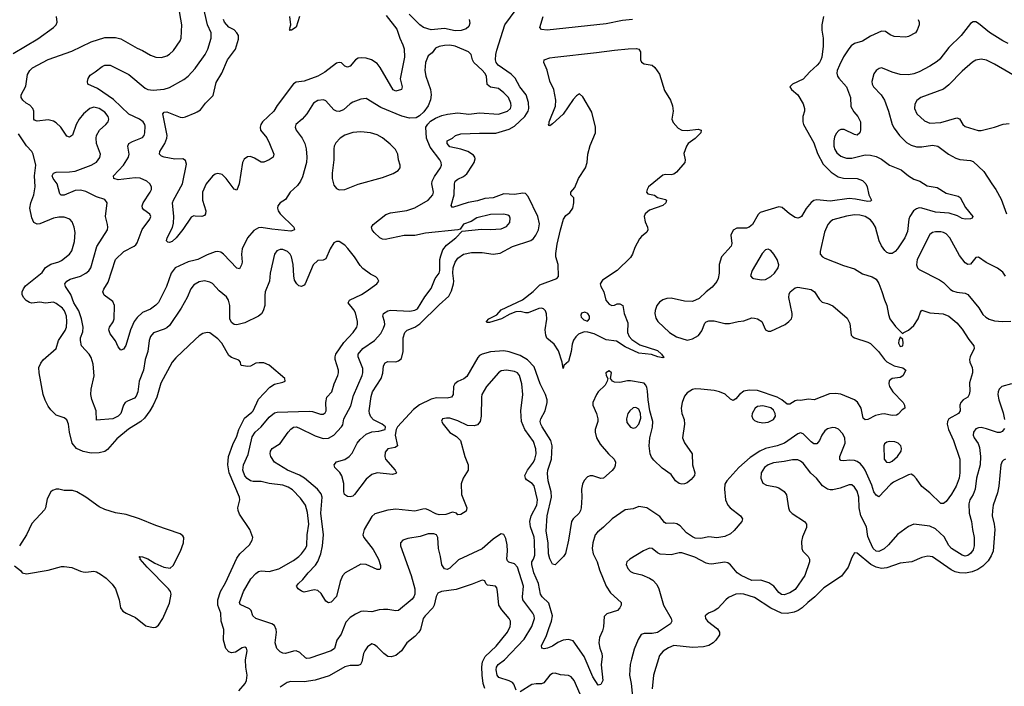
# Model space of a CAD drawing. Header units: inches. Extents: x 1771504 to 1971212, y 471788 to 643615.
# Tile 155 of 256: x 1818700 to 1826001, y 553848 to 558787. Entities that reach past the tile are written whole.
import ezdxf

# ---------------------------------------------------------------- set-up
doc = ezdxf.new("R2010")
doc.units = ezdxf.units.IN
doc.header["$MEASUREMENT"] = 0
doc.layers.add('B8515', color=7, linetype='Continuous')
doc.layers.add('B8525', color=7, linetype='Continuous')

msp = doc.modelspace()

# ---------------------------------------------------------------- linework, layer by layer
at = {"layer": 'B8515', "color": 5}
for points, elevation in [([(1820000, 556828.5), (1819994.4, 556825.6), (1819967.8, 556792.2), (1819942.3, 556730), (1819895.8, 556650), (1819810, 556521.5), (1819790, 556504.1), (1819770, 556494.4), (1819692.5, 556467.5), (1819670, 556440.5), (1819660.5, 556410), (1819648.6, 556330), (1819630, 556269.3), (1819617.8, 556190), (1819584.4, 556110), (1819575.9, 556030), (1819563, 555997), (1819550, 555982), (1819498, 555962), (1819481.5, 555950), (1819468.2, 555930), (1819448.9, 555870), (1819430, 555848.9), (1819390, 555830.9), (1819270, 555821.2), (1819266, 555890), (1819234.2, 555974.2), (1819227, 556010), (1819229.8, 556050.2), (1819252.1, 556147.9), (1819245.6, 556234.4), (1819230, 556284.4), (1819215.4, 556310), (1819158.3, 556370), (1819149.3, 556410), (1819151.3, 556430), (1819166.6, 556473.4), (1819169.2, 556510), (1819157.2, 556570), (1819137.6, 556630), (1819101.7, 556690), (1819077.9, 556750), (1819038.2, 556810), (1819035.3, 556830), (1819049.7, 556850), (1819075, 556865), (1819150, 556888.1), (1819190, 556908.7), (1819212.3, 556927.7), (1819227.4, 556950), (1819272.8, 557107.2), (1819349.8, 557230), (1819353.5, 557250), (1819350.7, 557270), (1819335.9, 557330), (1819348.3, 557430), (1819330, 557455.4), (1819270, 557474.8), (1819190, 557514.9), (1819150, 557525.4), (1819110, 557520.9), (1819030, 557486.5), (1819006.3, 557486.3), (1818996.4, 557496.4), (1818976.8, 557570), (1818947.8, 557610), (1818940.9, 557630), (1818949.9, 557650.1), (1818970, 557658.5), (1819070, 557659.1), (1819110, 557665), (1819230.5, 557709.5), (1819270, 557732), (1819294.1, 557765.9), (1819298, 557790), (1819269.8, 557870), (1819265.5, 557910), (1819269.8, 557930), (1819290.5, 557969.5), (1819338.7, 558010), (1819355.8, 558030), (1819360.4, 558050), (1819356, 558070), (1819330, 558103.1), (1819290, 558128.7), (1819250, 558138.8), (1819219.3, 558130), (1819173.4, 558090), (1819141.5, 558050), (1819117.7, 558010), (1819090, 557932.7), (1819070, 557917), (1819050, 557924.5), (1819004.1, 557990), (1818970, 558023.1), (1818950, 558035.8), (1818910, 558045), (1818830, 558035.6), (1818810, 558043.7), (1818805.6, 558050), (1818804.7, 558110), (1818797.6, 558130), (1818774.9, 558154.9), (1818746.6, 558170), (1818722, 558190), (1818709.6, 558210), (1818711.5, 558230), (1818744.6, 558295.4), (1818758.4, 558381.6), (1818774.3, 558410), (1818794.7, 558430), (1818910, 558493.5), (1819085.8, 558554.2), (1819230, 558622.6), (1819330, 558654.7), (1819410, 558655.6), (1819450, 558645.3), (1819570, 558576.5), (1819610, 558560.3), (1819670, 558524.7), (1819710, 558510.3), (1819750, 558506.5), (1819790, 558519.6), (1819810, 558531.8), (1819840.9, 558559.1), (1819889.7, 558630), (1819895.8, 558650), (1819902.6, 558750), (1819876.2, 558890)], 560), ([(1818650, 558537.1), (1818833.3, 558646.7), (1818949.5, 558730), (1818969.4, 558750), (1818977.2, 558770), (1818973.2, 558810)], 580), ([(1820000, 557005.4), (1819950, 556994.2), (1819851.8, 556950), (1819824.1, 556910), (1819788.6, 556811.4), (1819728.5, 556691.5), (1819710, 556671.2), (1819670, 556643.5), (1819610, 556617.7), (1819570, 556580.5), (1819549.2, 556550), (1819521.3, 556490), (1819487.1, 556372.9), (1819470, 556345.1), (1819450, 556338), (1819430, 556362.7), (1819408.9, 556408.9), (1819370, 556459.3), (1819361.3, 556490), (1819366, 556510), (1819391.7, 556548.3), (1819399.1, 556570), (1819403.5, 556670), (1819390, 556699.6), (1819325.6, 556745.6), (1819315.6, 556770), (1819323, 556790), (1819356.6, 556843.4), (1819408.9, 557011.1), (1819470.7, 557069.3), (1819549.5, 557110), (1819560, 557120), (1819570, 557133.4), (1819607.2, 557232.8), (1819664.4, 557310), (1819670.9, 557330), (1819665.6, 557345.6), (1819619.1, 557379.1), (1819609.8, 557389.8), (1819608.6, 557408.6), (1819616.4, 557430), (1819667.9, 557510), (1819676.4, 557530), (1819677.3, 557550), (1819665.4, 557570), (1819643.5, 557590), (1819593.7, 557613.7), (1819554.8, 557614.8), (1819430, 557601.4), (1819397, 557610), (1819396.3, 557630), (1819470, 557709.1), (1819506.6, 557770), (1819511.5, 557790), (1819500.9, 557850), (1819508.3, 557870), (1819534.9, 557885.1), (1819610, 557914), (1819622.6, 557930), (1819628.4, 557950), (1819630, 557998), (1819628.2, 558010), (1819615.8, 558030), (1819587.3, 558050), (1819510, 558086.3), (1819395.2, 558195.2), (1819276.4, 558276.4), (1819206, 558310), (1819202, 558330), (1819207.6, 558352.4), (1819223, 558377), (1819260.1, 558399.9), (1819310, 558441.6), (1819330, 558450.3), (1819370, 558450.3), (1819510, 558380.8), (1819630, 558280.3), (1819650.8, 558270), (1819690, 558264.3), (1819770, 558272.2), (1819810, 558284), (1819916.1, 558343.9), (1819950, 558368.8), (1820000, 558426.3)], 540), ([(1820000, 557332.8), (1819990, 557333.7), (1819970, 557323.5), (1819910, 557233), (1819859.5, 557170), (1819830, 557144.7), (1819810, 557137), (1819798, 557138), (1819787.8, 557147.8), (1819792, 557170), (1819833.5, 557246.5), (1819840.9, 557279.1), (1819843.7, 557330), (1819833.1, 557430), (1819839.2, 557450), (1819907.3, 557570), (1819936.4, 557716.4), (1819930, 557745.2), (1819910, 557757.6), (1819850, 557755.1), (1819770, 557768.4), (1819750, 557775.6), (1819735.6, 557790), (1819738.5, 557810), (1819775, 557870), (1819791.5, 557910), (1819793.2, 557930), (1819762, 558090), (1819770, 558101.6), (1819790, 558103.6), (1819890, 558064), (1819910, 558061.7), (1819930, 558067), (1820000, 558096.7)], 520), ([(1820000, 556417.1), (1819857.8, 556282.2), (1819830, 556249.5), (1819747, 556093), (1819715.7, 555990), (1819688.8, 555930), (1819665.9, 555890), (1819624.2, 555835.8), (1819598.5, 555810), (1819507.1, 555752.9), (1819419.1, 555680.9), (1819350, 555603.1), (1819330, 555588.9), (1819290, 555578.2), (1819230, 555576.2), (1819170, 555588), (1819120.5, 555610), (1819089.8, 555650), (1819069.8, 555730), (1819062.6, 555790), (1819050, 555823.7), (1819030, 555838), (1818970, 555857.6), (1818930, 555896.9), (1818910, 555923.5), (1818888.1, 555968.1), (1818874.4, 556010), (1818843.7, 556170), (1818842.6, 556210), (1818856.4, 556243.6), (1818874.1, 556265.9), (1818969.7, 556350.3), (1818986.6, 556410), (1819035.8, 556484.2), (1819045.9, 556510), (1819049.9, 556550), (1819046, 556590), (1819031.4, 556630), (1819017.8, 556650), (1818970, 556685), (1818950, 556693.8), (1818890, 556687.2), (1818850, 556694.7), (1818790, 556687.8), (1818772.3, 556692.3), (1818747.1, 556707.1), (1818728, 556728), (1818719, 556750), (1818718.7, 556770), (1818726.7, 556793.3), (1818743.4, 556816.6), (1818865.6, 556914.4), (1818890, 556950.4), (1818930, 556976), (1818990, 556993.2), (1819010, 557003.9), (1819069.8, 557050.2), (1819085.4, 557074.6), (1819104.9, 557144.9), (1819109.7, 557209.7), (1819104.7, 557250), (1819089.7, 557289.7), (1819072.3, 557310), (1819030, 557324.4), (1818990, 557325.3), (1818950, 557317.4), (1818850, 557273.8), (1818830, 557272.1), (1818805.3, 557285.3), (1818790, 557318.4), (1818775.7, 557390), (1818781.8, 557430), (1818805.3, 557490), (1818815.3, 557550), (1818810.5, 557630), (1818818.4, 557710), (1818800.4, 557790), (1818790.7, 557810.7), (1818750, 557853.5), (1818690, 557942)], 580), ([(1818660.5, 554740.5), (1818706.2, 554706.2), (1818718.8, 554690), (1818750, 554681.3), (1818910, 554707.9), (1819010, 554735.3), (1819030, 554736.5), (1819087.4, 554727.4), (1819150, 554700.5), (1819170, 554696.3), (1819190, 554693.4), (1819250, 554702), (1819270, 554695.5), (1819299.9, 554679.9), (1819340.7, 554650), (1819385.1, 554605.1), (1819410, 554570.8), (1819437.1, 554490), (1819446.7, 554430), (1819464.8, 554404.8), (1819489.1, 554389.1), (1819558.2, 554358.2), (1819636.1, 554296.1), (1819690, 554283.8), (1819710, 554285.5), (1819730, 554300.5), (1819761.7, 554350), (1819810, 554464.9), (1819823.4, 554530), (1819817, 554550), (1819802.8, 554570), (1819645.8, 554730), (1819593.6, 554790), (1819595.1, 554795.1), (1819586, 554810), (1819610, 554808.2), (1819650, 554792.3), (1819701.6, 554761.6), (1819769.7, 554729.7), (1819815.4, 554724.6), (1819836.5, 554743.5), (1819892.9, 554850), (1819914.5, 554910), (1819915.6, 554950), (1819910, 554964), (1819890, 554978), (1819710, 555039.6), (1819588.5, 555088.5), (1819490, 555120.4), (1819410, 555132.4), (1819330, 555158.3), (1819290, 555178.3), (1819190, 555249.7), (1819124, 555290), (1819090, 555299.6), (1819030, 555299.3), (1818990, 555309), (1818970, 555309), (1818942, 555298), (1818931.1, 555288.9), (1818903.8, 555236.2), (1818890.4, 555170), (1818883.2, 555156.8), (1818790, 555055.1), (1818750.4, 554970), (1818697.1, 554890)], 620)]:
    msp.add_lwpolyline(points, dxfattribs=dict(at, elevation=elevation))
at = {"layer": 'B8525', "color": 5}
for points, elevation in [([(1824661.5, 558810), (1824648.7, 558748.7), (1824648.7, 558710), (1824658.3, 558650), (1824658.3, 558590), (1824648.1, 558510), (1824641.2, 558490), (1824631.1, 558470), (1824613.4, 558450), (1824559.4, 558400.6), (1824510, 558346.6), (1824430.8, 558310), (1824411, 558290), (1824422.8, 558270), (1824470.6, 558230), (1824510, 558162.8), (1824520.3, 558130), (1824520.3, 558110), (1824507.4, 558070), (1824507.4, 558030), (1824512.2, 558010), (1824590, 557875.5), (1824616.6, 557796.6), (1824657.9, 557717.9), (1824716.5, 557656.5), (1824770, 557624.1), (1824810, 557612.2), (1824911.3, 557610), (1824950, 557596.5), (1824974.4, 557570), (1824983.8, 557550), (1824998, 557490), (1825016.3, 557450), (1825010, 557443.7), (1824990, 557440.4), (1824897.8, 557457.8), (1824850, 557461.6), (1824710, 557442.4), (1824610, 557453.6), (1824590, 557447.4), (1824568.1, 557431.9), (1824531.5, 557388.5), (1824496.9, 557330), (1824490, 557323.1), (1824470, 557316.8), (1824450, 557322.7), (1824408, 557347.9), (1824354.7, 557394.7), (1824330, 557401.1), (1824190, 557357.7), (1824175.4, 557344.6), (1824133.6, 557270), (1824110, 557249.7), (1824090, 557243.9), (1824017.7, 557242.2), (1823990, 557227), (1823974.6, 557190), (1823980.8, 557130), (1823974.9, 557110), (1823904.2, 557030), (1823887.2, 556972.8), (1823886.5, 556910), (1823880.2, 556870), (1823870, 556847.2), (1823834.3, 556805.7), (1823789.4, 556770.6), (1823739.3, 556720.7), (1823690, 556699.5), (1823630, 556701.9), (1823530, 556724.4), (1823498, 556722), (1823470, 556711.9), (1823445, 556695), (1823423.5, 556670), (1823411.5, 556631.5), (1823410.2, 556610), (1823416.6, 556576.6), (1823432, 556552), (1823518, 556470), (1823570, 556437.9), (1823650, 556413.9), (1823690, 556421.5), (1823733.2, 556446.8), (1823758.4, 556481.6), (1823781.8, 556538.2), (1823791.3, 556548.7), (1823810, 556556.9), (1823850, 556556.8), (1823930, 556536.9), (1823964.2, 556535.8), (1824027.9, 556552.1), (1824070, 556555.3), (1824130, 556578), (1824150, 556577), (1824171.5, 556571.5), (1824203, 556550), (1824230.7, 556490), (1824250, 556478.4), (1824270, 556480.3), (1824375.1, 556530), (1824404.7, 556550), (1824422.3, 556570), (1824428.6, 556590), (1824427.7, 556610), (1824404.2, 556730), (1824405.9, 556754.1), (1824412.3, 556770), (1824450, 556800.5), (1824470, 556804.4), (1824570, 556788.2), (1824592.7, 556770), (1824630, 556714), (1824650, 556694), (1824690, 556683.8), (1824730, 556666.4), (1824837, 556577), (1824855.3, 556535.3), (1824866, 556450), (1824878, 556438), (1824890.3, 556430.3), (1824990, 556398.9), (1825010, 556387.2), (1825068.8, 556330), (1825112.6, 556270), (1825131.3, 556251.3), (1825183.7, 556223.7), (1825248.8, 556208.8), (1825270.4, 556190.4), (1825250, 556149.4), (1825230, 556136.9), (1825170, 556129.7), (1825148.1, 556111.9), (1825145.2, 556090), (1825150.3, 556070), (1825175.2, 556030), (1825251.6, 555950), (1825261.6, 555930), (1825262.8, 555910), (1825243.6, 555896.4), (1825215, 555865), (1825201.8, 555858.2), (1825170, 555855.3), (1825110, 555866.6), (1825090, 555865.6), (1825045.1, 555854.9), (1824990, 555825.1), (1824970, 555821.6), (1824955.6, 555835.6), (1824940.8, 555910), (1824913.7, 555953.7), (1824889.5, 555969.5), (1824790, 556012.5), (1824750, 556017.6), (1824703.9, 556016.1), (1824591.8, 555971.8), (1824550, 555975.6), (1824490, 555966), (1824469.3, 555969.3), (1824450, 555963.6), (1824410, 555938), (1824390, 555939.8), (1824351.1, 555971.1), (1824317.6, 555990), (1824170, 556039.4), (1824110, 556042.8), (1824070, 556034), (1824036.9, 556010), (1824010, 555976.9), (1823990, 555965.4), (1823970, 555976.1), (1823931.8, 556011.8), (1823889.9, 556029.9), (1823850, 556038.9), (1823750, 556049.9), (1823710, 556052.3), (1823690, 556047.8), (1823650, 556023.1), (1823630, 555998.3), (1823611.6, 555950), (1823604.6, 555910), (1823611.1, 555870), (1823626.2, 555826.2), (1823631, 555790), (1823614.6, 555690), (1823630, 555651.6), (1823685.8, 555570), (1823690.1, 555490), (1823707.5, 555430), (1823704.4, 555410), (1823679.6, 555380.4), (1823650, 555356), (1823630, 555347.4), (1823610, 555345.2), (1823590, 555350.8), (1823562, 555370), (1823530, 555417.7), (1823464.6, 555464.6), (1823402.9, 555522.9), (1823385.4, 555545.4), (1823374.6, 555570), (1823366.7, 555630), (1823373.6, 555690), (1823393, 555767), (1823394.9, 555810), (1823373.2, 555890), (1823359.5, 555970), (1823355.7, 556035.7), (1823350, 556064.5), (1823341.5, 556081.5), (1823330, 556093.1), (1823317, 556097), (1823230, 556112.5), (1823207.8, 556112.2), (1823150, 556098.5), (1823110, 556100.7), (1823096, 556110), (1823082, 556130), (1823089, 556170), (1823070, 556185.2), (1823045.5, 556170), (1823047.7, 556150), (1823061, 556130), (1823057.3, 556110), (1823040.5, 556079.5), (1822990.3, 556030), (1822977.3, 556010), (1822950.2, 555950), (1822950.2, 555930), (1822977.2, 555870), (1822987.2, 555830), (1822987.1, 555810), (1822966.5, 555750), (1822966.8, 555730), (1822978.2, 555690), (1823003.3, 555643.3), (1823067.4, 555570), (1823108.9, 555530), (1823117.6, 555510), (1823116, 555484), (1823110.9, 555469.1), (1823094, 555446), (1823030, 555390.9), (1823010, 555387.7), (1822950, 555407.8), (1822930, 555408.7), (1822910, 555400.4), (1822886.2, 555373.8), (1822873.9, 555346.1), (1822866.3, 555310), (1822869.5, 555250), (1822863.5, 555170), (1822857.8, 555150), (1822847.9, 555130), (1822805.2, 555090), (1822791.7, 555068.3), (1822770.2, 554930), (1822747.6, 554832.4), (1822733.4, 554810), (1822670, 554747), (1822650, 554754), (1822630, 554791.8), (1822621.3, 554830), (1822618.4, 554910), (1822603.6, 554996.4), (1822611.4, 555111.4), (1822643.6, 555250), (1822640.8, 555290), (1822619.5, 555370), (1822613.9, 555426.1), (1822617, 555450), (1822642.8, 555530), (1822648.8, 555630), (1822637.6, 555670), (1822574.6, 555770), (1822563.4, 555790), (1822559, 555810), (1822564.5, 555830), (1822595.4, 555890), (1822611.6, 555950), (1822612.4, 555970), (1822598.3, 556010), (1822559, 556090), (1822514.1, 556214.1), (1822466.5, 556266.5), (1822410, 556299.6), (1822330, 556327.6), (1822290, 556333.7), (1822190, 556325.5), (1822128.2, 556310), (1822110, 556299.7), (1822096.1, 556283.9), (1822015.3, 556144.7), (1821993.9, 556126.1), (1821950, 556106.4), (1821927.6, 556090), (1821917.2, 556070), (1821915, 556010), (1821902, 555990), (1821870, 555982.1), (1821790, 555985.2), (1821750, 555976.8), (1821665.2, 555934.8), (1821620.1, 555899.9), (1821500.5, 555770), (1821490.5, 555750), (1821484.6, 555710), (1821500.5, 555630), (1821483.1, 555616.9), (1821430, 555608), (1821410, 555584), (1821408.1, 555550), (1821413.4, 555530), (1821484.4, 555450), (1821494.9, 555430), (1821490, 555423.7), (1821463.4, 555416.6), (1821350, 555429.8), (1821310, 555418.3), (1821270, 555383.1), (1821183.6, 555270), (1821170, 555257.2), (1821150, 555251.1), (1821130, 555254.3), (1821108.7, 555268.7), (1821103.1, 555290), (1821103.1, 555350), (1821088.5, 555408.5), (1821073, 555433), (1821036.2, 555470), (1821031.8, 555490), (1821049.8, 555510.2), (1821110, 555529.1), (1821142.3, 555550), (1821164.1, 555575.9), (1821202.2, 555650), (1821224.1, 555675.9), (1821270, 555717.4), (1821310, 555733.4), (1821362.4, 555737.6), (1821409.2, 555750), (1821413.2, 555770), (1821387, 555790), (1821322.4, 555822.4), (1821304.3, 555844.3), (1821292.7, 555870), (1821290.5, 555890), (1821305.5, 555994.5), (1821314.8, 556030), (1821380.3, 556130), (1821392.4, 556167.6), (1821398.5, 556221.5), (1821410, 556244.9), (1821430, 556255.5), (1821490, 556253.2), (1821510, 556259.1), (1821530, 556277.1), (1821542.9, 556330), (1821542.4, 556430), (1821555.5, 556470), (1821573, 556487.1), (1821630, 556508), (1821667.2, 556532.8), (1821810, 556675.6), (1821881.1, 556738.9), (1821901, 556779), (1821915.9, 556830), (1821918.7, 556850), (1821912, 556910), (1821913.7, 556950), (1821929.4, 556990.6), (1821950, 557020.2), (1821990, 557049.3), (1822050, 557062.5), (1822130, 557061.4), (1822210, 557050.2), (1822262.2, 557057.8), (1822353.4, 557106.6), (1822490, 557151.8), (1822510, 557166.7), (1822528.3, 557190), (1822545.9, 557230), (1822553.7, 557273.7), (1822542, 557330), (1822470, 557476.2), (1822450, 557499.7), (1822430, 557503.1), (1822370, 557491), (1822290, 557496.4), (1822211.5, 557468.5), (1822150, 557463.4), (1822093.6, 557446.4), (1822025.9, 557434.1), (1821910, 557395.1), (1821900.5, 557410), (1821920.8, 557490), (1821923.4, 557570), (1821929.8, 557590), (1821950, 557606), (1821990, 557625), (1822014.4, 557645.6), (1822058.8, 557710), (1822069.8, 557730), (1822076.8, 557756.8), (1822075.5, 557770), (1822064.3, 557784.3), (1822022, 557810), (1821970, 557828.6), (1821890, 557845.3), (1821869.7, 557870), (1821869.7, 557890.3), (1821910, 557910.4), (1821931.7, 557928.3), (1821970, 557940.7), (1822110, 557947.2), (1822230, 557947.1), (1822330, 557975.3), (1822370, 557999), (1822445.8, 558070), (1822470, 558108.8), (1822475.2, 558130), (1822473.1, 558173.1), (1822456.3, 558230), (1822409.1, 558290), (1822373.5, 558353.5), (1822344.3, 558384.3), (1822248.7, 558450), (1822232.5, 558470), (1822227, 558490), (1822229.9, 558530), (1822237.7, 558562.3), (1822296.2, 558750), (1822416.8, 558910)], 520), ([(1820000, 558426.3), (1820006.4, 558433.7), (1820075.1, 558530), (1820093.8, 558570), (1820118.8, 558650), (1820118.5, 558690), (1820093.5, 558750), (1820059.9, 558890)], 540), ([(1822033.4, 558790), (1822038.2, 558761.8), (1822030, 558736.2), (1822010, 558719.7), (1821973.7, 558706.3), (1821930, 558705), (1821850, 558721.7), (1821750, 558711.7), (1821694.8, 558730), (1821666.2, 558750), (1821587.4, 558827.4)], 520), ([(1821418, 558818), (1821496.4, 558716.4), (1821518, 558650), (1821541.8, 558601.8), (1821551.3, 558571.3), (1821553.5, 558510), (1821520.2, 558350), (1821535.2, 558290), (1821530.4, 558270), (1821490, 558258.8), (1821470, 558267.6), (1821373.8, 558433.8), (1821350, 558463.5), (1821307.6, 558490), (1821270, 558501.4), (1821234.1, 558505.9), (1821210, 558502.4), (1821190, 558490.9), (1821150, 558442.2), (1821130, 558435.8), (1821110, 558443.6), (1821086.9, 558466.9), (1821070, 558471.2), (1821050, 558466), (1820961.6, 558398.4), (1820910, 558368), (1820810, 558332.9), (1820750, 558323.5), (1820730, 558312.1), (1820610, 558151.2), (1820585, 558110), (1820500.2, 558030), (1820486.7, 558010), (1820482, 557990), (1820486.3, 557970), (1820532.7, 557912.7), (1820553.1, 557870), (1820583.8, 557790), (1820579.1, 557770), (1820550.6, 557750), (1820510, 557732.4), (1820490, 557732.8), (1820441.5, 557761.5), (1820410, 557772.8), (1820389.3, 557770.7), (1820365.2, 557754.8), (1820353.1, 557730), (1820328.1, 557571.9), (1820310, 557525.2), (1820290, 557531.6), (1820231.5, 557611.5), (1820200.2, 557640.2), (1820170, 557647.8), (1820150, 557641.8), (1820130, 557628.8), (1820082.7, 557570), (1820055.8, 557510), (1820055.2, 557450), (1820079, 557370), (1820077, 557350), (1820070, 557336), (1820050, 557328.3), (1820000, 557332.8)], 520), ([(1825362, 558790), (1825370.5, 558770), (1825370.5, 558750), (1825356.3, 558710), (1825342.8, 558690), (1825290, 558662), (1825270, 558658.4), (1825183.5, 558663.5), (1825154.3, 558674.3), (1825119.2, 558699.2), (1825090, 558702.4), (1825010, 558664.2), (1824950, 558628.7), (1824890, 558609.8), (1824865.9, 558594.1), (1824848, 558572), (1824810, 558511.5), (1824778.4, 558450), (1824762.6, 558410), (1824760.2, 558390), (1824765.5, 558370), (1824775.3, 558355.3), (1824831.2, 558290), (1824860.8, 558210), (1824864.1, 558144.1), (1824885.8, 558105.8), (1824915.3, 558070), (1824934.9, 558030), (1824935.3, 557970), (1824930, 557949.3), (1824910, 557932), (1824890, 557936.9), (1824812.8, 557972.8), (1824790, 557973.7), (1824774, 557966), (1824755.2, 557944.8), (1824743, 557917), (1824736.6, 557890), (1824736.1, 557850), (1824744.5, 557824.5), (1824760.3, 557800.3), (1824790, 557776.5), (1824810, 557767.6), (1824830, 557762.2), (1824870, 557762.2), (1824970, 557786), (1825010, 557783.6), (1825050, 557773.8), (1825090, 557754), (1825150.2, 557710.2), (1825235.4, 557675.4), (1825290, 557630.4), (1825330, 557606.7), (1825374, 557590), (1825430, 557556.4), (1825504.4, 557544.4), (1825570, 557502.6), (1825658.7, 557478.7), (1825673.4, 557470), (1825714.7, 557394.7), (1825767.3, 557330), (1825762, 557318), (1825750, 557312.7), (1825710, 557309.6), (1825690, 557315.1), (1825654.5, 557334.5), (1825592.6, 557352.6), (1825490, 557360.5), (1825390, 557391.7), (1825370, 557392.5), (1825350, 557386), (1825328.6, 557370), (1825300.6, 557330), (1825293.2, 557310), (1825282.8, 557217.1), (1825262.9, 557170), (1825210.1, 557089.9), (1825191.3, 557068.7), (1825170, 557055.3), (1825150, 557054), (1825130, 557063.5), (1825116.2, 557076.2), (1825091.4, 557111.4), (1825073.3, 557150), (1825046, 557250), (1825030, 557280.9), (1825010, 557303.5), (1824970, 557328.2), (1824930, 557338.6), (1824890, 557340.7), (1824830, 557330.8), (1824730, 557303.5), (1824709.4, 557290.6), (1824691.6, 557270), (1824667.8, 557212.2), (1824636.5, 557070), (1824636.4, 557050), (1824653, 557030), (1824670, 557020.3), (1824810, 556966.3), (1824890, 556942.6), (1824950, 556904.4), (1825021.2, 556881.2), (1825050, 556863.7), (1825071.7, 556831.7), (1825093.9, 556773.9), (1825112.1, 556712.1), (1825130.3, 556670), (1825142.7, 556602.8), (1825153.7, 556570), (1825193.7, 556513.7), (1825243.5, 556463.5), (1825250, 556461), (1825257.2, 556470), (1825290, 556487.1), (1825330, 556520.7), (1825361.5, 556570), (1825379.1, 556620.9), (1825390, 556634), (1825450, 556615.4), (1825547.6, 556607.6), (1825591, 556591), (1825650, 556540.3), (1825690, 556494), (1825738, 556418), (1825776.3, 556370), (1825778, 556350), (1825748.2, 556290), (1825743.8, 556270), (1825745.5, 556250), (1825763.8, 556210), (1825766.4, 556190), (1825764.9, 556170), (1825743.2, 556096.8), (1825745.4, 556034.6), (1825741.1, 556010), (1825730, 555989.5), (1825697.3, 555970), (1825679.3, 555950), (1825672.7, 555930), (1825674, 555890), (1825661.3, 555870), (1825590.4, 555830), (1825579.6, 555810), (1825578.2, 555790), (1825588.4, 555750), (1825623.5, 555670), (1825672.3, 555530), (1825671.8, 555430), (1825667.1, 555390), (1825644.7, 555330), (1825610, 555271.3), (1825570, 555218), (1825550, 555202.7), (1825530, 555203.7), (1825450, 555282.7), (1825390, 555328.3), (1825350, 555386), (1825330, 555407.6), (1825310, 555419.6), (1825290, 555415.6), (1825179, 555361), (1825156.4, 555343.6), (1825070, 555252.7), (1825050, 555263.7), (1825035.1, 555290), (1825018.5, 555338.5), (1824969.3, 555450), (1824958.4, 555470), (1824935.4, 555495.4), (1824910, 555513.4), (1824890, 555520.8), (1824855.9, 555524.1), (1824810, 555519.2), (1824790, 555522.4), (1824782.4, 555530), (1824782.3, 555550), (1824820.2, 555650), (1824818.1, 555690), (1824801.7, 555721.7), (1824772.8, 555752.8), (1824750, 555764.4), (1824730, 555766.3), (1824690, 555755.9), (1824670, 555741.4), (1824647.3, 555710), (1824630, 555669.4), (1824610, 555645.6), (1824590, 555645.4), (1824570, 555659.7), (1824510, 555718.8), (1824490, 555725.3), (1824470, 555719.8), (1824372.2, 555650), (1824316.3, 555630), (1824230, 555609.9), (1824189.3, 555590.7), (1824117.1, 555542.9), (1824031.6, 555470), (1823943.5, 555370), (1823930, 555346), (1823926.2, 555310), (1823934.4, 555230), (1823950.2, 555190.2), (1823968.9, 555170), (1824045.3, 555110), (1824059.5, 555090), (1824054.6, 555070), (1823998.6, 555001.4), (1823970, 554977.8), (1823930, 554957.1), (1823869.1, 554949.1), (1823810, 554955.3), (1823750, 554942.3), (1823710, 554946.6), (1823690, 554954.6), (1823644.4, 554984.4), (1823597.4, 555037.4), (1823573.1, 555053.1), (1823550, 555057.2), (1823494.5, 555054.5), (1823480.6, 555060.6), (1823446.5, 555106.5), (1823350, 555171.1), (1823290, 555179.8), (1823250, 555162.4), (1823190, 555155.3), (1823093.4, 555090), (1823030, 555027.8), (1822983.8, 554990), (1822967.2, 554970), (1822949.2, 554910), (1822945.8, 554870), (1822951.4, 554830), (1822981.5, 554770), (1822998.4, 554710), (1823049.2, 554590), (1823081.6, 554541.6), (1823159.1, 554470), (1823160.7, 554450), (1823151, 554430), (1823134, 554410), (1823054, 554386), (1823033.5, 554366.5), (1823030.2, 554289.8), (1823021.8, 554258.2), (1822998.9, 554210), (1822993.4, 554170), (1823002, 554130), (1823017.7, 554090), (1823019.6, 554070), (1823012.5, 554007.5), (1823023.8, 553890), (1823010, 553861.2), (1822990, 553856), (1822950, 553918.7), (1822884.8, 554070), (1822804.9, 554184.9), (1822770, 554195.6), (1822730, 554189.8), (1822690, 554173.3), (1822650, 554146.6), (1822613.4, 554130), (1822590, 554126.2), (1822571.9, 554131.9), (1822569.7, 554150), (1822602.7, 554217.3), (1822624.3, 554275.7), (1822643, 554330), (1822649.9, 554370), (1822624.7, 554464.7), (1822575, 554510), (1822563, 554530), (1822547.1, 554610), (1822511.8, 554690), (1822498, 554750), (1822497.3, 554770), (1822511.1, 554788.9), (1822519.8, 554820.2), (1822517.3, 554922.7), (1822513.7, 554953.7), (1822488.6, 555030), (1822482.5, 555070), (1822492.3, 555110), (1822534.4, 555190), (1822539.1, 555230), (1822514.2, 555334.2), (1822500.4, 555350), (1822458.2, 555378.2), (1822449.7, 555390), (1822446.6, 555410), (1822465, 555450), (1822510.7, 555510), (1822519.3, 555530), (1822528.7, 555570), (1822527.6, 555607.6), (1822510, 555660.9), (1822446.3, 555750), (1822420.5, 555810), (1822417, 555890), (1822430.9, 556009.1), (1822423.9, 556090), (1822406.8, 556150), (1822391.1, 556171.1), (1822370, 556179.8), (1822310, 556190.6), (1822270, 556184.8), (1822249.5, 556170.5), (1822161.3, 556070), (1822127.7, 556010), (1822123.6, 555990), (1822122.7, 555850), (1822114.6, 555810), (1822094.7, 555785.3), (1822070, 555777.7), (1822020.4, 555780.4), (1821950, 555814.6), (1821890, 555834.2), (1821864.7, 555835.3), (1821836, 555830), (1821827.7, 555812.3), (1821840.5, 555790), (1821890, 555728.5), (1821939.2, 555699.2), (1821968.8, 555668.8), (1822000.2, 555550), (1822024.9, 555490), (1822026, 555450), (1821988.2, 555390), (1821972.8, 555347.2), (1821974.9, 555270), (1822014.9, 555170), (1822010, 555146), (1821970, 555122), (1821950, 555118), (1821938, 555130), (1821910, 555137.2), (1821859.1, 555120.9), (1821810, 555119.3), (1821785.1, 555125.1), (1821730, 555156.8), (1821710, 555162), (1821690, 555161.5), (1821630, 555144.8), (1821490, 555159.7), (1821430, 555152.4), (1821334.4, 555125.6), (1821310, 555105.1), (1821253.8, 555010), (1821244.2, 554970), (1821251.6, 554950), (1821321.7, 554861.7), (1821361.7, 554790), (1821375.8, 554744.2), (1821376.1, 554723.9), (1821370, 554714), (1821350, 554714.5), (1821270, 554751.5), (1821230, 554754), (1821114, 554690), (1821093.8, 554666.2), (1821075.6, 554624.4), (1821050, 554512.7), (1821010, 554472), (1820990, 554467), (1820970, 554479.3), (1820934.9, 554534.9), (1820910, 554558), (1820883.7, 554563.7), (1820810, 554545.1), (1820790, 554552.3), (1820764, 554570), (1820752.7, 554590), (1820766.6, 554610), (1820799.8, 554640.2), (1820838.5, 554690), (1820893.8, 554746.2), (1820910, 554771.8), (1820933.5, 554830), (1820945.5, 554890), (1820951.9, 554970), (1820932.7, 555130), (1820942.4, 555250), (1820934.3, 555274.3), (1820909.2, 555309.2), (1820812.3, 555390), (1820773.4, 555413.4), (1820685.3, 555450), (1820589.6, 555510), (1820561.6, 555550), (1820556.2, 555570), (1820558.4, 555590), (1820572.3, 555610), (1820630, 555646), (1820690, 555730.9), (1820710, 555754), (1820730, 555767.5), (1820750, 555770.1), (1820770, 555763.3), (1820890, 555703.1), (1820950, 555684), (1820990, 555685.5), (1821030, 555709), (1821087.1, 555770), (1821094.8, 555785.2), (1821104.5, 555830), (1821154.7, 555925.3), (1821176.2, 556003.8), (1821239.4, 556150), (1821244.5, 556170), (1821243.2, 556203.2), (1821208.9, 556290), (1821210.8, 556310), (1821243.8, 556350), (1821329.8, 556410), (1821377.7, 556462.3), (1821398.3, 556501.7), (1821406.6, 556530), (1821405.3, 556550), (1821392.3, 556590), (1821396.9, 556610), (1821429.6, 556630), (1821450, 556634.6), (1821592, 556628), (1821630, 556634), (1821650, 556645.6), (1821705, 556735), (1821750, 556795.6), (1821781.2, 556870), (1821810.4, 556910), (1821815.7, 556930), (1821816, 557010), (1821821.6, 557038.4), (1821838.2, 557081.8), (1821864, 557116), (1821934, 557170), (1821980.2, 557219.8), (1822124.4, 557235.6), (1822190, 557233.4), (1822270, 557238.5), (1822310, 557254.6), (1822334.6, 557285.4), (1822338, 557318), (1822332.4, 557332.4), (1822319.4, 557339.4), (1822290, 557345.8), (1822190, 557343.4), (1822090, 557319.5), (1822047.7, 557292.2), (1821990, 557273), (1821964.9, 557235.1), (1821948.8, 557231.2), (1821710, 557206.2), (1821630, 557189.1), (1821550, 557188.2), (1821410, 557159.7), (1821390, 557160.4), (1821370, 557171.3), (1821328, 557210), (1821313.3, 557230), (1821307.8, 557250), (1821322, 557270), (1821415.6, 557344.5), (1821450, 557355.8), (1821570, 557374.2), (1821630, 557392.2), (1821730, 557449.2), (1821764.2, 557490), (1821767.8, 557510), (1821755.2, 557570), (1821757.8, 557590), (1821774.6, 557625.4), (1821820.9, 557690), (1821826.6, 557710), (1821825.6, 557730), (1821815.8, 557750), (1821743.5, 557843.5), (1821716.8, 557910), (1821712.4, 557990), (1821725.8, 558014.2), (1821745.7, 558034.3), (1821782.8, 558057.2), (1821830, 558078.4), (1821871.5, 558088.5), (1821950, 558098.2), (1822030, 558088.2), (1822110, 558097.1), (1822250, 558087.5), (1822316.9, 558110), (1822339.8, 558130), (1822345, 558150), (1822342.5, 558170), (1822323.5, 558210), (1822290, 558246.2), (1822250, 558277.4), (1822190, 558287.9), (1822167, 558307), (1822160.7, 558370), (1822149.8, 558390), (1822130, 558414.4), (1822068.7, 558470), (1822058.4, 558490), (1822047.3, 558530), (1822029.1, 558549.1), (1821930, 558590.4), (1821890, 558598.3), (1821850, 558596.6), (1821810.8, 558589.2), (1821784.4, 558575.6), (1821757.3, 558542.7), (1821730, 558518.4), (1821709.2, 558470), (1821703.6, 558410), (1821711.4, 558370), (1821747.1, 558270), (1821751.3, 558230), (1821746.9, 558193.1), (1821728.2, 558150), (1821696.1, 558103.9), (1821665.4, 558074.6), (1821638.7, 558061.3), (1821590, 558057.4), (1821532.4, 558072.4), (1821378, 558138), (1821270, 558202.4), (1821230, 558197.4), (1821170, 558175.1), (1821150, 558164), (1821100, 558120), (1821070, 558107.1), (1821050, 558109), (1821030, 558119.3), (1820970, 558185.3), (1820952.9, 558192.9), (1820910, 558187.9), (1820877.4, 558170), (1820828.2, 558090), (1820795, 558050), (1820747.7, 558010), (1820741.3, 557990), (1820750.2, 557970), (1820795.2, 557910), (1820813.2, 557870), (1820823.5, 557830), (1820828.4, 557770), (1820826.4, 557730), (1820796.4, 557623.6), (1820782.3, 557590), (1820760.3, 557559.7), (1820704.9, 557510), (1820670, 557455.1), (1820630.4, 557429.6), (1820613, 557407), (1820610.5, 557390), (1820616.4, 557370), (1820630.4, 557350), (1820733, 557250), (1820737.3, 557230), (1820710, 557221.1), (1820570, 557234.6), (1820490, 557248.1), (1820470, 557245.3), (1820434.8, 557225.2), (1820390, 557171.1), (1820350.2, 557090), (1820344.7, 557050), (1820348.7, 556990), (1820344.9, 556970), (1820330, 556940.9), (1820310, 556947.3), (1820210, 557049.7), (1820190, 557064.2), (1820170, 557069.6), (1820150, 557067.6), (1820090, 557045.1), (1820020.7, 557010), (1820000, 557005.4)], 540), ([(1820000, 558096.7), (1820016.4, 558103.6), (1820041.1, 558118.9), (1820077.2, 558170), (1820133.6, 558226.4), (1820157.7, 558322.3), (1820198, 558390), (1820240.2, 558490), (1820300.3, 558570), (1820323.3, 558643.3), (1820323, 558670), (1820310.9, 558690.9), (1820290, 558711.6), (1820250, 558732.6), (1820218.5, 558770), (1820211.5, 558790)], 520), ([(1820775.5, 558810), (1820750, 558732.3), (1820714.8, 558710), (1820698, 558710), (1820705.6, 558714.4), (1820704.1, 558724.1), (1820711.5, 558748.5), (1820702.9, 558810)], 480), ([(1823243, 558790), (1823170, 558781.3), (1823050, 558757.6), (1822610.4, 558710.4), (1822570, 558714.8), (1822556.2, 558730), (1822581.7, 558810)], 480), ([(1826030, 558611), (1825989.9, 558629.9), (1825892.5, 558692.5), (1825810, 558759.7), (1825790, 558771.6), (1825770, 558772), (1825750, 558759.3), (1825682, 558670), (1825590, 558580.4), (1825524.2, 558495.8), (1825503.3, 558476.7), (1825450, 558442.7), (1825370, 558401.8), (1825330, 558386.3), (1825290, 558378.2), (1825230, 558381.6), (1825170, 558397.8), (1825110, 558424.4), (1825090, 558429.7), (1825073.3, 558426.7), (1825050.2, 558409.7), (1825034.7, 558385.3), (1825020.2, 558330), (1825022.7, 558310), (1825031.6, 558290), (1825087.7, 558230), (1825113.4, 558190), (1825142.6, 558110), (1825171, 558011), (1825184.4, 557984.5), (1825223.1, 557930), (1825276.4, 557876.4), (1825310, 557856.9), (1825350, 557846.5), (1825390, 557844.3), (1825470, 557856.5), (1825507.3, 557850), (1825588.2, 557790), (1825641.5, 557761.5), (1825671.1, 557751.1), (1825750, 557743.9), (1825770, 557736.1), (1825850, 557663.1), (1825907.9, 557570), (1825939, 557530), (1825978.8, 557458.8), (1826018.6, 557350)], 560), ([(1826110.5, 558350.5), (1825930, 558456.8), (1825870, 558486.4), (1825830, 558496.1), (1825790, 558488.7), (1825766.1, 558473.9), (1825690, 558405.7), (1825590, 558304.4), (1825550, 558273.3), (1825382, 558210), (1825352.1, 558187.9), (1825337.4, 558162.6), (1825336.5, 558130), (1825353.4, 558090), (1825410, 558038.3), (1825450, 558021.8), (1825530, 558025.6), (1825650, 558059.1), (1825670, 558052), (1825694.9, 558010), (1825710, 557995.8), (1825806.6, 557966.6), (1825830, 557965.2), (1825929.8, 557990.2), (1825994.2, 558014.2), (1826037.3, 558017.3)], 580), ([(1826010, 556888.2), (1825990, 556915.5), (1825950, 556946.2), (1825867.6, 556987.6), (1825810, 557027.8), (1825790, 557024.5), (1825750, 556975.6), (1825730, 556973), (1825710, 556986.3), (1825670, 557041.3), (1825596.5, 557170), (1825570, 557199.8), (1825550, 557210.8), (1825530, 557215.8), (1825490, 557216.4), (1825469.3, 557210.7), (1825450, 557194.7), (1825356.3, 557010), (1825351.4, 556970), (1825357, 556950), (1825370, 556935.8), (1825520.3, 556860.3), (1825550, 556838.9), (1825599.6, 556790), (1825618.4, 556778.4), (1825648.6, 556768.6), (1825710, 556761), (1825731.4, 556751.4), (1825813.5, 556653.5), (1825842.4, 556602.4), (1825863.6, 556583.6), (1825890, 556569.2), (1825930, 556556.9), (1825988.8, 556551.2), (1826050, 556553.1)], 560), ([(1822380.5, 553820.5), (1822364.2, 553864.2), (1822355.2, 553875.2), (1822329.8, 553889.8), (1822253.9, 553913.9), (1822240.7, 553930), (1822233.6, 553970), (1822236.2, 553990), (1822247.5, 554010), (1822294.7, 554045.3), (1822441.7, 554198.3), (1822498.3, 554290), (1822516.7, 554350), (1822515.7, 554370), (1822506.1, 554390), (1822431.5, 554490), (1822427.4, 554510), (1822435.4, 554590), (1822391.7, 554730), (1822370, 554755.7), (1822327.4, 554767.4), (1822317, 554777), (1822312.5, 554792.5), (1822317.8, 554850), (1822315.6, 554895.6), (1822303.7, 554943.7), (1822290, 554971.8), (1822270, 554976.9), (1822250, 554966.3), (1822210, 554938), (1822130, 554867.4), (1821954.2, 554785.8), (1821890, 554723.5), (1821870, 554713), (1821850, 554717.6), (1821830, 554749.3), (1821821.1, 554810), (1821805.5, 554870), (1821800.3, 554950), (1821790, 554970.8), (1821770, 554978.4), (1821730, 554977.1), (1821670, 554957.5), (1821577.7, 554942.3), (1821541.6, 554930), (1821523.1, 554910), (1821523.2, 554890), (1821602.9, 554670), (1821629.2, 554570), (1821629.2, 554530), (1821622.4, 554510), (1821610, 554492.8), (1821510, 554411), (1821490, 554406.2), (1821430, 554416.4), (1821397, 554417), (1821365.6, 554414.4), (1821310, 554399.1), (1821250, 554405.1), (1821230, 554401.5), (1821190, 554383.5), (1821150, 554356.8), (1821117.5, 554322.5), (1821084.8, 554235.2), (1821050.3, 554190), (1821033, 554127), (1821010, 554109.8), (1820850, 554056.4), (1820830, 554053.7), (1820819.1, 554059.1), (1820778.2, 554098.2), (1820750, 554109.7), (1820730, 554108.6), (1820670, 554091.1), (1820650, 554093.3), (1820630, 554104.5), (1820607.6, 554127.6), (1820593.1, 554170), (1820603.7, 554250), (1820602.5, 554270), (1820590, 554297.4), (1820570, 554311.9), (1820450.7, 554350.7), (1820429.7, 554370), (1820415.4, 554410), (1820403.3, 554423.3), (1820334, 554454), (1820328.9, 554470), (1820358.4, 554550), (1820414.7, 554645.3), (1820450, 554684.7), (1820470, 554699.1), (1820490, 554702.8), (1820550, 554698.3), (1820620.8, 554719.2), (1820730, 554779.5), (1820770, 554809.4), (1820789.5, 554830.5), (1820819.2, 554870), (1820828.1, 554891.9), (1820832.5, 554970), (1820844.9, 555050), (1820835.1, 555135.1), (1820819.7, 555190), (1820782.4, 555242.4), (1820723, 555303), (1820690, 555323.2), (1820650, 555337.5), (1820549.4, 555350), (1820490, 555366.6), (1820430, 555364.8), (1820410, 555370.6), (1820386.7, 555386.7), (1820368.8, 555408.8), (1820355.3, 555450), (1820355.8, 555470), (1820360.2, 555490), (1820393.8, 555566.2), (1820423.9, 555696.1), (1820446.8, 555730), (1820490, 555771.3), (1820550, 555843.2), (1820590, 555874.2), (1820610, 555880.2), (1820846.9, 555886.9), (1820870, 555884.7), (1820930, 555864.4), (1820950, 555864.2), (1820964.6, 555875.4), (1820971.8, 555890), (1820970.7, 555950), (1820977.6, 555990), (1821013.5, 556030), (1821031.8, 556090), (1821059.7, 556150), (1821064, 556170), (1821062.6, 556190), (1821039.8, 556270), (1821038.9, 556290), (1821045, 556310), (1821103.8, 556396.2), (1821173.1, 556470), (1821199.8, 556510), (1821204.8, 556530), (1821205.8, 556550), (1821190, 556614.5), (1821177.9, 556637.9), (1821135.6, 556690), (1821146.6, 556710), (1821233.2, 556750), (1821270, 556773), (1821349.2, 556830), (1821364, 556850), (1821354, 556870), (1821341.2, 556881.2), (1821301.7, 556901.7), (1821244.5, 556944.5), (1821224.9, 556964.9), (1821182, 557030), (1821132.8, 557092.8), (1821110, 557115.6), (1821070, 557143.6), (1821050, 557145.1), (1821030, 557134.5), (1821000.8, 557090), (1820970, 557016), (1820950, 557006.6), (1820910, 557003), (1820874.9, 556970), (1820816.5, 556830), (1820810, 556820.7), (1820790, 556809.7), (1820770, 556816.3), (1820753.6, 556830), (1820738.6, 556858.6), (1820732, 556890), (1820727.3, 556972.7), (1820714.4, 557030), (1820704.2, 557050), (1820686.3, 557070), (1820650, 557084.5), (1820630, 557084.7), (1820605.8, 557074.2), (1820589, 557050), (1820556.9, 556910), (1820551.7, 556850), (1820520.2, 556770), (1820516.4, 556743.6), (1820518, 556670), (1820506.2, 556630), (1820492.4, 556607.6), (1820471.7, 556590), (1820370, 556541), (1820310, 556526.6), (1820290, 556527.7), (1820270, 556543.1), (1820258.2, 556570), (1820256.9, 556670), (1820247, 556710), (1820232.9, 556732.9), (1820178.1, 556778.1), (1820130, 556831.6), (1820110, 556843.7), (1820070, 556851.5), (1820030, 556844.2), (1820000, 556828.5)], 560), ([(1820325.7, 553814.3), (1820370.9, 553869.1), (1820382.6, 553890), (1820386.1, 553930), (1820376.3, 553990), (1820375.3, 554044.7), (1820386, 554110), (1820380.9, 554130), (1820370, 554137.6), (1820350, 554134.3), (1820299.5, 554100.5), (1820270, 554095.6), (1820250, 554104.2), (1820228.9, 554128.9), (1820210.5, 554190), (1820214, 554270), (1820193.5, 554330), (1820191.5, 554390), (1820169.3, 554450), (1820169, 554490), (1820189.8, 554550), (1820225.4, 554614.6), (1820310, 554796.5), (1820333.1, 554830), (1820403.2, 554896.8), (1820423.9, 554930), (1820428.4, 554950), (1820405.8, 555010), (1820330, 555122.6), (1820319.9, 555150), (1820318.4, 555170), (1820331.8, 555230), (1820329.2, 555250), (1820254, 555430), (1820244.3, 555490), (1820247.1, 555550), (1820280.3, 555639.7), (1820310, 555700.3), (1820324.2, 555750), (1820365.8, 555834.2), (1820421.4, 555878.6), (1820430.6, 555890), (1820470, 555976.1), (1820555.2, 556064.8), (1820590, 556087.8), (1820650, 556100.4), (1820669.2, 556110), (1820666.6, 556130), (1820550, 556227), (1820510, 556243.7), (1820474.4, 556245.6), (1820450, 556241.2), (1820410, 556221.2), (1820390, 556218), (1820344.1, 556224.1), (1820339, 556230), (1820336, 556250), (1820325.1, 556265.1), (1820270, 556285.1), (1820250, 556299.6), (1820198, 556390), (1820170, 556422), (1820110, 556467.6), (1820090, 556469.6), (1820058.5, 556461.4), (1820030, 556445.6), (1820000, 556417.1)], 580), ([(1826054, 556090), (1825983.1, 556070), (1825964, 556050), (1825956.9, 556030), (1825954.4, 556010), (1825960.7, 555970), (1825993.5, 555873.5), (1826004, 555824)], 560), ([(1826002.1, 555757.9), (1825984.8, 555735.2), (1825970, 555728.7), (1825951.1, 555728.9), (1825870, 555756.5), (1825830, 555766), (1825810, 555764.4), (1825790, 555755.1), (1825773.1, 555730), (1825771.6, 555710), (1825778.3, 555690), (1825807, 555647), (1825818.1, 555618.1), (1825826.1, 555550), (1825822.6, 555490), (1825795.9, 555390), (1825784.3, 555310), (1825770.1, 555269.9), (1825746.8, 555230), (1825739.4, 555200.6), (1825741.2, 555130), (1825758.6, 555070), (1825764.6, 555010), (1825777.3, 554950), (1825779, 554890), (1825770, 554859.7), (1825750, 554831), (1825730, 554817.2), (1825710, 554812.9), (1825690, 554819.3), (1825608.9, 554868.9), (1825590, 554890.8), (1825556.1, 554956.1), (1825490, 555014), (1825450, 555033.5), (1825330, 555049.7), (1825290, 555031.1), (1825210, 554972), (1825143, 554897), (1825110, 554867.9), (1825070, 554846.5), (1825050, 554849.8), (1825028.2, 554870), (1825003.1, 554923.1), (1824990, 554958), (1824978.5, 555030), (1824937.8, 555110), (1824926, 555170), (1824923.6, 555250), (1824910, 555293.3), (1824890, 555324.7), (1824870, 555339.7), (1824850, 555340.5), (1824783, 555317), (1824730, 555304.8), (1824710, 555303.5), (1824690, 555308.6), (1824653.8, 555333.8), (1824608.2, 555390), (1824566.5, 555426.5), (1824510, 555502.2), (1824490, 555517.4), (1824470, 555525.5), (1824430, 555526.3), (1824370, 555513.4), (1824290, 555503.4), (1824250, 555489.8), (1824223.5, 555470), (1824199.4, 555430), (1824196.3, 555390), (1824210, 555354), (1824237.5, 555337.5), (1824306.7, 555326.7), (1824330, 555318.9), (1824370, 555292.4), (1824386.1, 555266.1), (1824400.7, 555170), (1824408.8, 555148.8), (1824428.1, 555128.1), (1824520.5, 555070), (1824534.4, 555050), (1824534.7, 555025.3), (1824504.4, 554955.6), (1824498.3, 554921.7), (1824500.3, 554870), (1824506.7, 554850), (1824546, 554810), (1824557, 554790), (1824556.5, 554770), (1824522, 554670), (1824450, 554566.4), (1824410, 554540.9), (1824370, 554526.4), (1824350, 554528.7), (1824330, 554542.6), (1824291.2, 554591.2), (1824255.1, 554615.1), (1824194.9, 554634.9), (1824130, 554632.9), (1824049.8, 554670), (1824020.3, 554690), (1823970, 554747.2), (1823950, 554762.2), (1823930, 554768.4), (1823830, 554753.7), (1823810, 554755.1), (1823790, 554760.4), (1823705.8, 554805.8), (1823610, 554836), (1823590, 554837.7), (1823530, 554821.6), (1823450, 554826), (1823430, 554836.5), (1823390, 554868.9), (1823371.1, 554871.1), (1823326.9, 554853.1), (1823224.2, 554790), (1823202.8, 554770), (1823196.5, 554750), (1823210, 554721.3), (1823230, 554699.5), (1823250, 554689.2), (1823313, 554673), (1823370, 554650.3), (1823395.3, 554635.3), (1823423.5, 554603.5), (1823439.7, 554570), (1823473.8, 554450), (1823530.2, 554350), (1823535.6, 554330), (1823525.5, 554310), (1823430, 554247.9), (1823390, 554239.3), (1823330, 554239.7), (1823308.8, 554231.2), (1823285.2, 554194.8), (1823255.5, 554124.5), (1823235.8, 554050), (1823228, 554010), (1823222, 553930), (1823235.3, 553870), (1823255.4, 553650)], 560), ([(1826010, 555530.7), (1825995.9, 555524.1), (1825985.7, 555514.3), (1825976.1, 555490), (1825961, 555330), (1825950, 555280.9), (1825919, 555190), (1825912.9, 555150), (1825912.6, 555110), (1825926.8, 555050), (1825930.2, 555010), (1825918.9, 554850), (1825905.1, 554814.9), (1825881.4, 554778.6), (1825841.4, 554738.6), (1825806.1, 554713.9), (1825764.3, 554695.7), (1825713.4, 554686.6), (1825668.5, 554688.5), (1825636.5, 554696.5), (1825608.5, 554710), (1825470, 554808.5), (1825433.4, 554813.4), (1825390, 554803.1), (1825316, 554770), (1825230, 554760.7), (1825130, 554725.2), (1825090, 554722.2), (1825050, 554731.8), (1825011.9, 554750), (1824910, 554834), (1824890, 554837.6), (1824870, 554803.7), (1824842.4, 554730), (1824795.1, 554664.9), (1824662.2, 554577.8), (1824595.9, 554510), (1824543.5, 554470), (1824501.8, 554430), (1824472.9, 554410), (1824443.2, 554396.8), (1824390, 554386.4), (1824348, 554390), (1824270, 554427), (1824150, 554506.5), (1824070, 554531.4), (1824045.8, 554534.2), (1824010.2, 554529.8), (1823954.9, 554505.1), (1823935.5, 554490), (1823876.5, 554423.5), (1823850, 554406.9), (1823807.3, 554390), (1823783.8, 554370), (1823784.4, 554350), (1823799.3, 554330), (1823874.4, 554274.4), (1823890.2, 554250.2), (1823888.9, 554230), (1823862.7, 554190), (1823842.3, 554170), (1823810.3, 554150), (1823770, 554141), (1823690, 554135.2), (1823550, 554149.8), (1823510, 554133.3), (1823472.6, 554107.4), (1823444.7, 554075.3), (1823398.9, 553930), (1823390.1, 553830)], 580), ([(1822150, 553832), (1822136.7, 553870), (1822129.4, 553930), (1822126.7, 553993.3), (1822132.3, 554030), (1822152.4, 554070), (1822233.6, 554146.4), (1822316, 554250), (1822336.4, 554290), (1822339.7, 554310), (1822338.9, 554330), (1822329.6, 554350), (1822274, 554414), (1822252.4, 554450), (1822244.2, 554550), (1822237.7, 554577.7), (1822228.7, 554590), (1822170, 554597), (1822157, 554610), (1822149.5, 554629.5), (1822130, 554635.6), (1822055.2, 554604.8), (1821935.3, 554564.7), (1821828.8, 554551.2), (1821801.6, 554538.4), (1821787.5, 554512.5), (1821773.4, 554450), (1821763.5, 554430), (1821706, 554370), (1821692.3, 554350), (1821671.4, 554270), (1821659.6, 554250), (1821630, 554217.4), (1821571, 554169), (1821530.1, 554109.9), (1821490, 554075.4), (1821454.1, 554065.9), (1821430, 554069.9), (1821399.8, 554090), (1821350, 554140.4), (1821330, 554155.6), (1821310, 554162.4), (1821280, 554140), (1821258.5, 554110), (1821249.2, 554090), (1821238, 554030), (1821226, 554010), (1821210, 554003.1), (1821150, 554001.5), (1821110, 553993.2), (1820993.5, 553926.5), (1820890, 553894.5), (1820810, 553882.2), (1820710, 553884.4), (1820683.1, 553876.9), (1820630, 553842.2)], 580), ([(1822854.9, 553790), (1822812.2, 553892.2), (1822790, 553919.3), (1822770, 553928.7), (1822710, 553934), (1822670, 553944.7), (1822650, 553943.5), (1822630, 553931.5), (1822586.6, 553873.4), (1822570, 553867.4), (1822530, 553867.6), (1822498.5, 553861.5), (1822410, 553808)], 560)]:
    msp.add_lwpolyline(points, dxfattribs=dict(at, elevation=elevation))
for points, elevation in [([(1823650, 557966), (1823730, 557976.5), (1823752.4, 557970), (1823750.2, 557950), (1823710, 557906), (1823657.1, 557870), (1823644, 557850), (1823624.9, 557795.1), (1823634.9, 557750), (1823632.7, 557730), (1823570, 557657.2), (1823550, 557642.7), (1823530, 557637), (1823490, 557640.5), (1823470, 557634.7), (1823363.2, 557550), (1823352, 557530), (1823348.7, 557510), (1823358, 557498), (1823406.4, 557486.4), (1823430.7, 557470.7), (1823490, 557456), (1823496, 557450), (1823491, 557430), (1823470.3, 557409.6), (1823370, 557375.1), (1823338, 557350), (1823330.4, 557329.6), (1823339, 557290), (1823355.2, 557250), (1823357, 557230), (1823350, 557213.2), (1823310, 557182), (1823295.6, 557164.4), (1823261.5, 557098.5), (1823244.9, 557050), (1823230, 557026.3), (1823130.1, 556929.9), (1823021.9, 556858.1), (1823005.2, 556830), (1823009.1, 556810), (1823031.4, 556770), (1823047.4, 556710), (1823070, 556680.4), (1823090, 556670.4), (1823110, 556672.4), (1823130, 556681.3), (1823150, 556682), (1823171.8, 556670), (1823182.7, 556610), (1823210, 556540.7), (1823207.1, 556470), (1823219.1, 556439.1), (1823238.4, 556418.3), (1823299.2, 556379.2), (1823430, 556336.1), (1823459.6, 556310), (1823475.9, 556284.1), (1823470, 556281.2), (1823431.4, 556288.6), (1823385.4, 556305.4), (1823290, 556316), (1823190, 556364.1), (1823125.3, 556405.3), (1823050, 556416.5), (1822960.6, 556460.6), (1822912.5, 556472.5), (1822886.6, 556473.4), (1822842.7, 556457.3), (1822822.7, 556437.3), (1822807.3, 556412.7), (1822795.9, 556384.1), (1822788.3, 556330), (1822770, 556254.5), (1822733.7, 556226.3), (1822730, 556204), (1822721.7, 556250), (1822694.2, 556334.2), (1822662.6, 556382.6), (1822610, 556428.7), (1822602, 556450), (1822596.1, 556490), (1822608.1, 556568.1), (1822607.4, 556607.4), (1822598, 556630), (1822584, 556644), (1822570, 556649.8), (1822550, 556647.3), (1822470, 556615.3), (1822450, 556615.5), (1822410, 556625.4), (1822377.8, 556622.2), (1822335.4, 556604.6), (1822273.7, 556570), (1822184.2, 556544.2), (1822163.1, 556543.1), (1822160.5, 556550), (1822178, 556570), (1822238.3, 556601.7), (1822270, 556638.3), (1822428.2, 556711.8), (1822506.7, 556773.3), (1822557.8, 556822.2), (1822682, 556870), (1822695.8, 556884.2), (1822692.4, 556972.4), (1822675.8, 557030), (1822675.3, 557055.3), (1822684.9, 557124.9), (1822710, 557230.3), (1822731.7, 557310), (1822750, 557337.5), (1822780.4, 557359.6), (1822802.2, 557390), (1822808.7, 557430), (1822808, 557468), (1822785.7, 557490), (1822787.1, 557510), (1822816, 557544), (1822843.8, 557610), (1822895.8, 557690), (1822908.5, 557730), (1822914, 557790), (1822930, 557854.9), (1822970.5, 557950), (1822968.6, 557990), (1822941.5, 558101.5), (1822876.9, 558216.9), (1822850, 558238), (1822830, 558224.4), (1822804.1, 558195.9), (1822730, 558088.4), (1822650, 558016.8), (1822630, 558002), (1822622.8, 558002.8), (1822620.5, 558010), (1822625.4, 558014.6), (1822626.9, 558030), (1822673.1, 558146.9), (1822674.7, 558190), (1822659.6, 558270), (1822630, 558331.1), (1822612.5, 558412.5), (1822585.6, 558470), (1822588.8, 558490), (1822630, 558503.9), (1822669.2, 558510), (1822976.9, 558543.1), (1823110, 558562.3), (1823212.3, 558572.3), (1823273.2, 558573.2), (1823290, 558568), (1823303, 558550), (1823302.5, 558490), (1823312.1, 558472.1), (1823330, 558459.7), (1823390.4, 558450), (1823410, 558432.4), (1823443.9, 558383.9), (1823481.9, 558261.8), (1823525.4, 558190), (1823541.7, 558150), (1823545.8, 558110), (1823536, 558050), (1823545.5, 558025.5), (1823582.9, 557982.9), (1823610, 557969)], 480), ([(1821230, 557956.5), (1821170, 557951.6), (1821110, 557931.6), (1821075.2, 557910), (1821044.8, 557875.2), (1821032.1, 557850), (1821028.4, 557830), (1821029.2, 557750), (1821017.8, 557650), (1821017.8, 557610), (1821030, 557562), (1821050, 557536.4), (1821070, 557527.6), (1821110, 557529), (1821210, 557567.6), (1821390, 557618.3), (1821470, 557648.9), (1821507, 557670), (1821520.5, 557690), (1821521.3, 557710), (1821508.4, 557750), (1821504.4, 557790), (1821485.6, 557825.6), (1821446.2, 557866.2), (1821390, 557912), (1821350, 557933.6), (1821301.2, 557950)], 560), ([(1824250, 557086.3), (1824230, 557081.3), (1824205.6, 557054.4), (1824132.7, 556930), (1824118.8, 556890), (1824133.2, 556873.2), (1824142, 556870), (1824199.9, 556859.9), (1824230, 556861.3), (1824270, 556884.1), (1824296.5, 556910), (1824324.6, 556950), (1824328.9, 556970), (1824317.2, 557010), (1824293.1, 557050), (1824270, 557076.9)], 540), ([(1822890, 556619.7), (1822866.6, 556613.4), (1822861.1, 556598.9), (1822863.9, 556583.9), (1822884.1, 556564.1), (1822910, 556554), (1822926, 556570), (1822925.4, 556590), (1822913.3, 556610)], 480), ([(1825230, 556435.3), (1825219.1, 556410), (1825216.3, 556390), (1825230, 556366), (1825249.1, 556370.9), (1825252.6, 556390), (1825250, 556418)], 540), ([(1823270, 555913.6), (1823250, 555910.8), (1823224.4, 555890), (1823210, 555869.5), (1823199.2, 555830), (1823203.2, 555803.2), (1823229.3, 555769.3), (1823250, 555760.8), (1823270, 555766.9), (1823291.5, 555790), (1823305.5, 555834.5), (1823302.7, 555870), (1823295.9, 555890), (1823290, 555901)], 540), ([(1824210, 555926.3), (1824170, 555921.1), (1824152.9, 555910), (1824132.1, 555870), (1824130.2, 555850), (1824136.9, 555830), (1824150, 555816.9), (1824170, 555806.5), (1824210, 555801.1), (1824250, 555806), (1824290, 555826.2), (1824303.5, 555850), (1824302.9, 555870), (1824290, 555894.6), (1824270, 555910.5)], 540), ([(1825150, 555663.1), (1825130, 555657.4), (1825114.1, 555645.9), (1825107.2, 555630), (1825110.3, 555530.3), (1825127.9, 555507.9), (1825150, 555507.4), (1825170, 555516.5), (1825209.8, 555550), (1825236.8, 555590), (1825240.3, 555610), (1825235.3, 555630), (1825215.4, 555650), (1825190, 555660.3)], 540)]:
    msp.add_lwpolyline(points, close=True, dxfattribs=dict(at, elevation=elevation))

doc.saveas('drawing.dxf')
